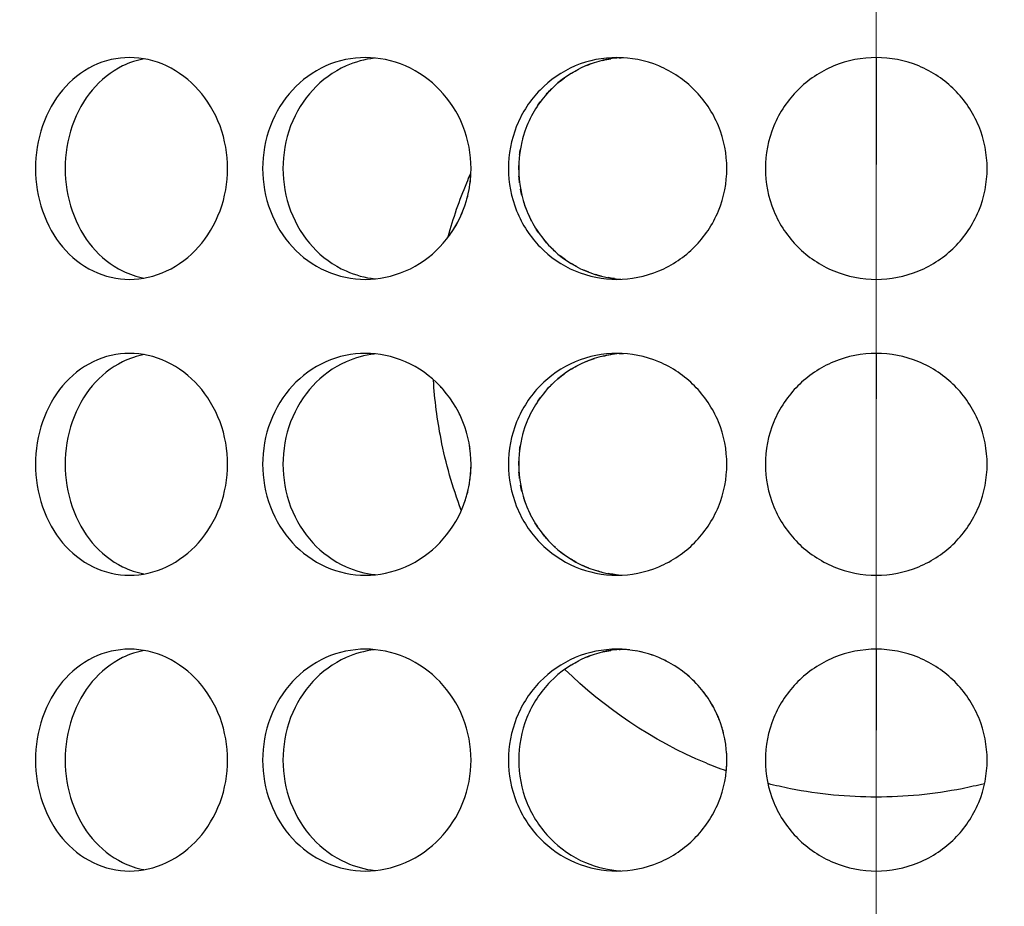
# Model space of a CAD drawing. Header units: millimetres. Extents: x 18 to 610, y -123 to 280.
# Tile 12 of 83: x 145.35 to 148.68, y 113.01 to 116.01. Entities that reach past the tile are written whole.
import ezdxf

# ---------------------------------------------------------------- set-up
doc = ezdxf.new("R2010")
doc.units = ezdxf.units.MM
doc.linetypes.add('CENTER', pattern=[8, 4.5, -1.5, 0.5, -1.5])
doc.linetypes.add('SOLID', pattern=[0])

# ---------------------------------------------------------------- blocks, each defined once
blk = doc.blocks.new('BlockOfCenters_6', base_point=(148.2443, 134.1808))
at = {"color": 6, "linetype": 'CENTER', "lineweight": 9}
blk.add_lwpolyline([(148.2443, 189.3808), (148.2443, 78.9808)], dxfattribs=at)
blk = doc.blocks.new('BlockOfViews_9')
at = {"linetype": 'SOLID', "lineweight": 30}
for centre, radius, start, end in [((148.2447, 134.1808, 118.5), 46, 90, 270), ((148.2451, 134.1808, 118.5), 46, 90.00048, 269.99952), ((148.2443, 134.1808, 118.5), 46, 270.00048, 89.99952), ((148.2447, 134.1808, 116), 42.5, 90, 270), ((148.2447, 134.1808, 116), 42.5, 270, 90), ((148.2447, 134.1808, 80.5), 38, 90, 270), ((148.2447, 134.1808, 80.5), 38, 270, 90), ((148.2447, 134.1808, 72.8678), 27.1, 180, 270), ((148.2447, 134.1808, 72.8678), 27.1, 270, 0)]:
    blk.add_arc(centre, radius, start, end, dxfattribs=at)
for points, knots in [([(145.4019, 115.5058, 52.1739), (145.4019, 115.5529, 52.1739), (145.4097, 115.6032, 52.1792), (145.4415, 115.6956, 52.2006), (145.4656, 115.7377, 52.2167), (145.5215, 115.8043, 52.253), (145.5571, 115.8331, 52.2757), (145.6358, 115.8714, 52.3241), (145.6789, 115.8808, 52.3499), (145.7605, 115.8808, 52.397), (145.8044, 115.8714, 52.4215), (145.8857, 115.8331, 52.4654), (145.9231, 115.8043, 52.4849), (145.9825, 115.7377, 52.5151), (146.0085, 115.6956, 52.5279), (146.0429, 115.6032, 52.5448), (146.0514, 115.5529, 52.5489), (146.0514, 115.4587, 52.5489), (146.0429, 115.4085, 52.5448), (146.0085, 115.3161, 52.5279), (145.9825, 115.274, 52.5151), (145.9231, 115.2074, 52.4849), (145.8857, 115.1785, 52.4654), (145.8044, 115.1403, 52.4215), (145.7605, 115.1308, 52.397), (145.6789, 115.1308, 52.3499), (145.6358, 115.1403, 52.3241), (145.5571, 115.1785, 52.2757), (145.5215, 115.2074, 52.253), (145.4656, 115.274, 52.2167), (145.4415, 115.3161, 52.2006), (145.4097, 115.4085, 52.1792), (145.4019, 115.4587, 52.1739), (145.4019, 115.5058, 52.1739)], [0, 0, 0, 0, 0.141313, 0.141313, 0.282627, 0.282627, 0.42394, 0.42394, 0.565253, 0.565253, 0.706567, 0.706567, 0.84788, 0.84788, 0.989193, 0.989193, 1.130507, 1.130507, 1.27182, 1.27182, 1.413133, 1.413133, 1.554447, 1.554447, 1.69576, 1.69576, 1.837073, 1.837073, 1.978386, 1.978386, 2.1197, 2.1197, 2.261013, 2.261013, 2.261013, 2.261013]), ([(145.7702, 115.8764, 52.1712), (145.7451, 115.8719, 52.1564), (145.7201, 115.8638, 52.1412), (145.6572, 115.8331, 52.1023), (145.6216, 115.8043, 52.0796), (145.5658, 115.7377, 52.0432), (145.5418, 115.6956, 52.027), (145.51, 115.6032, 52.0055), (145.5022, 115.5529, 52.0002), (145.5022, 115.5058, 52.0002)], [1.7521543, 1.7521543, 1.7521543, 1.7521543, 1.8371343, 1.8371343, 1.9784523, 1.9784523, 2.1197704, 2.1197704, 2.2610885, 2.2610885, 2.2610885, 2.2610885]), ([(146.8747, 115.5058, 52.8606), (146.8747, 115.4587, 52.8606), (146.8656, 115.4085, 52.8581), (146.8287, 115.3161, 52.8475), (146.8009, 115.274, 52.8393), (146.7372, 115.2074, 52.8199), (146.6969, 115.1785, 52.8072), (146.6092, 115.1403, 52.7781), (146.5618, 115.1308, 52.7616), (146.4732, 115.1308, 52.7293), (146.4263, 115.1403, 52.7115), (146.3404, 115.1785, 52.6774), (146.3014, 115.2074, 52.6613), (146.24, 115.274, 52.6352), (146.2136, 115.3161, 52.6236), (146.1785, 115.4085, 52.608), (146.1699, 115.4587, 52.6041), (146.1699, 115.5529, 52.6041), (146.1785, 115.6032, 52.608), (146.2136, 115.6956, 52.6236), (146.24, 115.7377, 52.6352), (146.3014, 115.8043, 52.6613), (146.3404, 115.8331, 52.6774), (146.4263, 115.8714, 52.7115), (146.4732, 115.8808, 52.7293), (146.5618, 115.8808, 52.7616), (146.6092, 115.8714, 52.7781), (146.6969, 115.8331, 52.8072), (146.7372, 115.8043, 52.8199), (146.8009, 115.7377, 52.8393), (146.8287, 115.6956, 52.8475), (146.8656, 115.6032, 52.8581), (146.8747, 115.5529, 52.8606), (146.8747, 115.5058, 52.8606)], [0, 0, 0, 0, 0.141313, 0.141313, 0.282627, 0.282627, 0.42394, 0.42394, 0.565253, 0.565253, 0.706567, 0.706567, 0.84788, 0.84788, 0.989193, 0.989193, 1.130507, 1.130507, 1.27182, 1.27182, 1.413133, 1.413133, 1.554447, 1.554447, 1.69576, 1.69576, 1.837073, 1.837073, 1.978386, 1.978386, 2.1197, 2.1197, 2.261013, 2.261013, 2.261013, 2.261013]), ([(146.5478, 115.8786, 52.5435), (146.5154, 115.8749, 52.5314), (146.4826, 115.866, 52.5187), (146.4088, 115.8331, 52.4894), (146.3699, 115.8043, 52.4731), (146.3086, 115.7377, 52.4469), (146.2821, 115.6956, 52.4352), (146.2471, 115.6032, 52.4196), (146.2385, 115.5529, 52.4156), (146.2385, 115.4587, 52.4156), (146.2471, 115.4085, 52.4196), (146.2821, 115.3161, 52.4352), (146.3086, 115.274, 52.4469), (146.3699, 115.2074, 52.4731), (146.4088, 115.1785, 52.4894), (146.4832, 115.1454, 52.5189), (146.5167, 115.1365, 52.5319), (146.5498, 115.1328, 52.5442)], [0.60527, 0.60527, 0.60527, 0.60527, 0.70659, 0.70659, 0.847908, 0.847908, 0.989226, 0.989226, 1.130544, 1.130544, 1.271862, 1.271862, 1.41318, 1.41318, 1.554498, 1.554498, 1.657921, 1.657921, 1.657921, 1.657921]), ([(147.0009, 115.5058, 52.8944), (147.0009, 115.5529, 52.8944), (147.0101, 115.6032, 52.8968), (147.0473, 115.6956, 52.906), (147.0754, 115.7377, 52.9129), (147.1403, 115.8043, 52.9279), (147.1815, 115.8331, 52.937), (147.2721, 115.8714, 52.9557), (147.3214, 115.8808, 52.9651), (147.4142, 115.8808, 52.9815), (147.4638, 115.8714, 52.9895), (147.5552, 115.8331, 53.0029), (147.5971, 115.8043, 53.0084), (147.6632, 115.7377, 53.0165), (147.692, 115.6956, 53.0197), (147.7301, 115.6032, 53.0238), (147.7395, 115.5529, 53.0247), (147.7395, 115.4587, 53.0247), (147.7301, 115.4085, 53.0238), (147.692, 115.3161, 53.0197), (147.6632, 115.274, 53.0165), (147.5971, 115.2074, 53.0084), (147.5552, 115.1785, 53.0029), (147.4638, 115.1403, 52.9895), (147.4142, 115.1308, 52.9815), (147.3214, 115.1308, 52.9651), (147.2721, 115.1403, 52.9557), (147.1815, 115.1785, 52.937), (147.1403, 115.2074, 52.9279), (147.0754, 115.274, 52.9129), (147.0473, 115.3161, 52.906), (147.0101, 115.4085, 52.8968), (147.0009, 115.4587, 52.8944), (147.0009, 115.5058, 52.8944)], [0, 0, 0, 0, 0.141313, 0.141313, 0.282627, 0.282627, 0.42394, 0.42394, 0.565253, 0.565253, 0.706567, 0.706567, 0.84788, 0.84788, 0.989193, 0.989193, 1.130507, 1.130507, 1.27182, 1.27182, 1.413133, 1.413133, 1.554447, 1.554447, 1.69576, 1.69576, 1.837073, 1.837073, 1.978386, 1.978386, 2.1197, 2.1197, 2.261013, 2.261013, 2.261013, 2.261013]), ([(147.3824, 115.8803, 52.7727), (147.342, 115.878, 52.7654), (147.3003, 115.8687, 52.7573), (147.2163, 115.8331, 52.7399), (147.1751, 115.8043, 52.7307), (147.1102, 115.7377, 52.7156), (147.0821, 115.6956, 52.7086), (147.0449, 115.6032, 52.6993), (147.0357, 115.5529, 52.6969), (147.0357, 115.5058, 52.6969)], [1.7161075, 1.7161075, 1.7161075, 1.7161075, 1.8371343, 1.8371343, 1.9784523, 1.9784523, 2.1197704, 2.1197704, 2.2610885, 2.2610885, 2.2610885, 2.2610885]), ([(148.6197, 115.5058, 53.0361), (148.6197, 115.4587, 53.0361), (148.6103, 115.4085, 53.0368), (148.572, 115.3161, 53.0394), (148.5432, 115.274, 53.0413), (148.4766, 115.2074, 53.0448), (148.4344, 115.1785, 53.0467), (148.3421, 115.1403, 53.0493), (148.2918, 115.1308, 53.05), (148.1976, 115.1308, 53.05), (148.1474, 115.1403, 53.0493), (148.055, 115.1785, 53.0467), (148.0128, 115.2074, 53.0448), (147.9463, 115.274, 53.0413), (147.9174, 115.3161, 53.0394), (147.8791, 115.4085, 53.0368), (147.8697, 115.4587, 53.0361), (147.8697, 115.5529, 53.0361), (147.8791, 115.6032, 53.0368), (147.9174, 115.6956, 53.0394), (147.9463, 115.7377, 53.0413), (148.0128, 115.8043, 53.0448), (148.055, 115.8331, 53.0467), (148.1474, 115.8714, 53.0493), (148.1976, 115.8808, 53.05), (148.2918, 115.8808, 53.05), (148.3421, 115.8714, 53.0493), (148.4344, 115.8331, 53.0467), (148.4766, 115.8043, 53.0448), (148.5432, 115.7377, 53.0413), (148.572, 115.6956, 53.0394), (148.6103, 115.6032, 53.0368), (148.6197, 115.5529, 53.0361), (148.6197, 115.5058, 53.0361)], [0, 0, 0, 0, 0.141313, 0.141313, 0.282627, 0.282627, 0.42394, 0.42394, 0.565253, 0.565253, 0.706567, 0.706567, 0.84788, 0.84788, 0.989193, 0.989193, 1.130507, 1.130507, 1.27182, 1.27182, 1.413133, 1.413133, 1.554447, 1.554447, 1.69576, 1.69576, 1.837073, 1.837073, 1.978386, 1.978386, 2.1197, 2.1197, 2.261013, 2.261013, 2.261013, 2.261013]), ([(148.2447, 115.8795, 28.0157), (148.2447, 115.851, 28.0675), (148.2447, 115.8226, 28.1193), (148.2447, 115.7017, 28.3401), (148.2447, 115.61, 28.5095), (148.2447, 115.5189, 28.6792)], [30.9864491, 30.9864491, 30.9864491, 30.9864491, 31.1637531, 31.1637531, 31.7416365, 31.7416365, 31.7416365, 31.7416365]), ([(147.129, 115.7562, 43.2801), (147.1335, 115.7613, 43.279), (147.138, 115.7663, 43.278), (147.1444, 115.7728, 43.2765), (147.1462, 115.7746, 43.2761), (147.148, 115.7763, 43.2756)], [1.39299883, 1.39299883, 1.39299883, 1.39299883, 1.4131805, 1.4131805, 1.42078813, 1.42078813, 1.42078813, 1.42078813]), ([(145.5022, 115.5058, 52.0002), (145.5022, 115.4587, 52.0002), (145.51, 115.4085, 52.0055), (145.5418, 115.3161, 52.027), (145.5658, 115.274, 52.0432), (145.6216, 115.2074, 52.0796), (145.6572, 115.1785, 52.1023), (145.7197, 115.1481, 52.141), (145.7442, 115.1401, 52.1558), (145.7687, 115.1355, 52.1704)], [0, 0, 0, 0, 0.1413181, 0.1413181, 0.2826362, 0.2826362, 0.4239542, 0.4239542, 0.5073058, 0.5073058, 0.5073058, 0.5073058]), ([(147.0358, 115.5014, 43.3031), (147.0357, 115.5029, 43.3031), (147.0357, 115.5044, 43.3031), (147.0357, 115.5093, 43.3031), (147.0358, 115.5128, 43.3031), (147.0359, 115.5163, 43.3031)], [1.1261082, 1.1261082, 1.1261082, 1.1261082, 1.13054426, 1.13054426, 1.1409211, 1.1409211, 1.1409211, 1.1409211]), ([(147.0357, 115.5058, 52.6969), (147.0357, 115.4587, 52.6969), (147.0449, 115.4085, 52.6993), (147.0821, 115.3161, 52.7086), (147.1102, 115.274, 52.7156), (147.1751, 115.2074, 52.7307), (147.2163, 115.1785, 52.7399), (147.2998, 115.1432, 52.7572), (147.3409, 115.1339, 52.7652), (147.3807, 115.1315, 52.7724)], [0, 0, 0, 0, 0.1413181, 0.1413181, 0.2826362, 0.2826362, 0.4239542, 0.4239542, 0.5433165, 0.5433165, 0.5433165, 0.5433165]), ([(146.7977, 115.276, 51.7291), (146.8145, 115.3376, 51.7356), (146.8354, 115.3984, 51.7436), (146.8642, 115.4677, 51.7543), (146.8686, 115.4779, 51.7559), (146.8731, 115.4881, 51.7575)], [4.9574634, 4.9574634, 4.9574634, 4.9574634, 5.1404043, 5.1404043, 5.1721959, 5.1721959, 5.1721959, 5.1721959]), ([(146.8414, 115.3487, 43.1489), (146.8434, 115.3532, 43.1483), (146.8453, 115.3577, 43.1478), (146.8502, 115.37, 43.1464), (146.8531, 115.3779, 43.1456), (146.8556, 115.3858, 43.1448)], [2.10574677, 2.10574677, 2.10574677, 2.10574677, 2.11969975, 2.11969975, 2.14336502, 2.14336502, 2.14336502, 2.14336502]), ([(147.2731, 115.1547, 43.2483), (147.2692, 115.1562, 43.2491), (147.2654, 115.1578, 43.2499), (147.2584, 115.1607, 43.2514), (147.2552, 115.1621, 43.252), (147.2521, 115.1635, 43.2527)], [0.69463785, 0.69463785, 0.69463785, 0.69463785, 0.70659008, 0.70659008, 0.71644473, 0.71644473, 0.71644473, 0.71644473]), ([(145.4019, 114.5058, 52.1739), (145.4019, 114.5529, 52.1739), (145.4097, 114.6032, 52.1792), (145.4415, 114.6956, 52.2006), (145.4656, 114.7377, 52.2167), (145.5215, 114.8043, 52.253), (145.5571, 114.8331, 52.2757), (145.6358, 114.8714, 52.3241), (145.6789, 114.8808, 52.3499), (145.7605, 114.8808, 52.397), (145.8044, 114.8714, 52.4215), (145.8857, 114.8331, 52.4654), (145.9231, 114.8043, 52.4849), (145.9825, 114.7377, 52.5151), (146.0085, 114.6956, 52.5279), (146.0429, 114.6032, 52.5448), (146.0514, 114.5529, 52.5489), (146.0514, 114.4587, 52.5489), (146.0429, 114.4085, 52.5448), (146.0085, 114.3161, 52.5279), (145.9825, 114.274, 52.5151), (145.9231, 114.2074, 52.4849), (145.8857, 114.1785, 52.4654), (145.8044, 114.1403, 52.4215), (145.7605, 114.1308, 52.397), (145.6789, 114.1308, 52.3499), (145.6358, 114.1403, 52.3241), (145.5571, 114.1785, 52.2757), (145.5215, 114.2074, 52.253), (145.4656, 114.274, 52.2167), (145.4415, 114.3161, 52.2006), (145.4097, 114.4085, 52.1792), (145.4019, 114.4587, 52.1739), (145.4019, 114.5058, 52.1739)], [0, 0, 0, 0, 0.141313, 0.141313, 0.282627, 0.282627, 0.42394, 0.42394, 0.565253, 0.565253, 0.706567, 0.706567, 0.84788, 0.84788, 0.989193, 0.989193, 1.130507, 1.130507, 1.27182, 1.27182, 1.413133, 1.413133, 1.554447, 1.554447, 1.69576, 1.69576, 1.837073, 1.837073, 1.978386, 1.978386, 2.1197, 2.1197, 2.261013, 2.261013, 2.261013, 2.261013]), ([(145.7702, 114.8764, 52.1712), (145.7451, 114.8719, 52.1564), (145.7201, 114.8638, 52.1412), (145.6572, 114.8331, 52.1023), (145.6216, 114.8043, 52.0796), (145.5658, 114.7377, 52.0432), (145.5418, 114.6956, 52.027), (145.51, 114.6032, 52.0055), (145.5022, 114.5529, 52.0002), (145.5022, 114.5058, 52.0002)], [1.7521543, 1.7521543, 1.7521543, 1.7521543, 1.8371343, 1.8371343, 1.9784523, 1.9784523, 2.1197704, 2.1197704, 2.2610885, 2.2610885, 2.2610885, 2.2610885]), ([(146.8747, 114.5058, 52.8606), (146.8747, 114.4587, 52.8606), (146.8656, 114.4085, 52.8581), (146.8287, 114.3161, 52.8475), (146.8009, 114.274, 52.8393), (146.7372, 114.2074, 52.8199), (146.6969, 114.1785, 52.8072), (146.6092, 114.1403, 52.7781), (146.5618, 114.1308, 52.7616), (146.4732, 114.1308, 52.7293), (146.4263, 114.1403, 52.7115), (146.3404, 114.1785, 52.6774), (146.3014, 114.2074, 52.6613), (146.24, 114.274, 52.6352), (146.2136, 114.3161, 52.6236), (146.1785, 114.4085, 52.608), (146.1699, 114.4587, 52.6041), (146.1699, 114.5529, 52.6041), (146.1785, 114.6032, 52.608), (146.2136, 114.6956, 52.6236), (146.24, 114.7377, 52.6352), (146.3014, 114.8043, 52.6613), (146.3404, 114.8331, 52.6774), (146.4263, 114.8714, 52.7115), (146.4732, 114.8808, 52.7293), (146.5618, 114.8808, 52.7616), (146.6092, 114.8714, 52.7781), (146.6969, 114.8331, 52.8072), (146.7372, 114.8043, 52.8199), (146.8009, 114.7377, 52.8393), (146.8287, 114.6956, 52.8475), (146.8656, 114.6032, 52.8581), (146.8747, 114.5529, 52.8606), (146.8747, 114.5058, 52.8606)], [0, 0, 0, 0, 0.141313, 0.141313, 0.282627, 0.282627, 0.42394, 0.42394, 0.565253, 0.565253, 0.706567, 0.706567, 0.84788, 0.84788, 0.989193, 0.989193, 1.130507, 1.130507, 1.27182, 1.27182, 1.413133, 1.413133, 1.554447, 1.554447, 1.69576, 1.69576, 1.837073, 1.837073, 1.978386, 1.978386, 2.1197, 2.1197, 2.261013, 2.261013, 2.261013, 2.261013]), ([(146.5478, 114.8786, 52.5435), (146.5154, 114.8749, 52.5314), (146.4826, 114.866, 52.5187), (146.4088, 114.8331, 52.4894), (146.3699, 114.8043, 52.4731), (146.3086, 114.7377, 52.4469), (146.2821, 114.6956, 52.4352), (146.2471, 114.6032, 52.4196), (146.2385, 114.5529, 52.4156), (146.2385, 114.4587, 52.4156), (146.2471, 114.4085, 52.4196), (146.2821, 114.3161, 52.4352), (146.3086, 114.274, 52.4469), (146.3699, 114.2074, 52.4731), (146.4088, 114.1785, 52.4894), (146.4832, 114.1454, 52.5189), (146.5167, 114.1365, 52.5319), (146.5498, 114.1328, 52.5442)], [0.60527, 0.60527, 0.60527, 0.60527, 0.70659, 0.70659, 0.847908, 0.847908, 0.989226, 0.989226, 1.130544, 1.130544, 1.271862, 1.271862, 1.41318, 1.41318, 1.554498, 1.554498, 1.657921, 1.657921, 1.657921, 1.657921]), ([(147.0009, 114.5058, 52.8944), (147.0009, 114.5529, 52.8944), (147.0101, 114.6032, 52.8968), (147.0473, 114.6956, 52.906), (147.0754, 114.7377, 52.9129), (147.1403, 114.8043, 52.9279), (147.1815, 114.8331, 52.937), (147.2721, 114.8714, 52.9557), (147.3214, 114.8808, 52.9651), (147.4142, 114.8808, 52.9815), (147.4638, 114.8714, 52.9895), (147.5552, 114.8331, 53.0029), (147.5971, 114.8043, 53.0084), (147.6632, 114.7377, 53.0165), (147.692, 114.6956, 53.0197), (147.7301, 114.6032, 53.0238), (147.7395, 114.5529, 53.0247), (147.7395, 114.4587, 53.0247), (147.7301, 114.4085, 53.0238), (147.692, 114.3161, 53.0197), (147.6632, 114.274, 53.0165), (147.5971, 114.2074, 53.0084), (147.5552, 114.1785, 53.0029), (147.4638, 114.1403, 52.9895), (147.4142, 114.1308, 52.9815), (147.3214, 114.1308, 52.9651), (147.2721, 114.1403, 52.9557), (147.1815, 114.1785, 52.937), (147.1403, 114.2074, 52.9279), (147.0754, 114.274, 52.9129), (147.0473, 114.3161, 52.906), (147.0101, 114.4085, 52.8968), (147.0009, 114.4587, 52.8944), (147.0009, 114.5058, 52.8944)], [0, 0, 0, 0, 0.141313, 0.141313, 0.282627, 0.282627, 0.42394, 0.42394, 0.565253, 0.565253, 0.706567, 0.706567, 0.84788, 0.84788, 0.989193, 0.989193, 1.130507, 1.130507, 1.27182, 1.27182, 1.413133, 1.413133, 1.554447, 1.554447, 1.69576, 1.69576, 1.837073, 1.837073, 1.978386, 1.978386, 2.1197, 2.1197, 2.261013, 2.261013, 2.261013, 2.261013]), ([(147.3824, 114.8803, 52.7727), (147.342, 114.878, 52.7654), (147.3003, 114.8687, 52.7573), (147.2163, 114.8331, 52.7399), (147.1751, 114.8043, 52.7307), (147.1102, 114.7377, 52.7156), (147.0821, 114.6956, 52.7086), (147.0449, 114.6032, 52.6993), (147.0357, 114.5529, 52.6969), (147.0357, 114.5058, 52.6969)], [1.7161075, 1.7161075, 1.7161075, 1.7161075, 1.8371343, 1.8371343, 1.9784523, 1.9784523, 2.1197704, 2.1197704, 2.2610885, 2.2610885, 2.2610885, 2.2610885]), ([(148.6197, 114.5058, 53.0361), (148.6197, 114.4587, 53.0361), (148.6103, 114.4085, 53.0368), (148.572, 114.3161, 53.0394), (148.5432, 114.274, 53.0413), (148.4766, 114.2074, 53.0448), (148.4344, 114.1785, 53.0467), (148.3421, 114.1403, 53.0493), (148.2918, 114.1308, 53.05), (148.1976, 114.1308, 53.05), (148.1474, 114.1403, 53.0493), (148.055, 114.1785, 53.0467), (148.0128, 114.2074, 53.0448), (147.9463, 114.274, 53.0413), (147.9174, 114.3161, 53.0394), (147.8791, 114.4085, 53.0368), (147.8697, 114.4587, 53.0361), (147.8697, 114.5529, 53.0361), (147.8791, 114.6032, 53.0368), (147.9174, 114.6956, 53.0394), (147.9463, 114.7377, 53.0413), (148.0128, 114.8043, 53.0448), (148.055, 114.8331, 53.0467), (148.1474, 114.8714, 53.0493), (148.1976, 114.8808, 53.05), (148.2918, 114.8808, 53.05), (148.3421, 114.8714, 53.0493), (148.4344, 114.8331, 53.0467), (148.4766, 114.8043, 53.0448), (148.5432, 114.7377, 53.0413), (148.572, 114.6956, 53.0394), (148.6103, 114.6032, 53.0368), (148.6197, 114.5529, 53.0361), (148.6197, 114.5058, 53.0361)], [0, 0, 0, 0, 0.141313, 0.141313, 0.282627, 0.282627, 0.42394, 0.42394, 0.565253, 0.565253, 0.706567, 0.706567, 0.84788, 0.84788, 0.989193, 0.989193, 1.130507, 1.130507, 1.27182, 1.27182, 1.413133, 1.413133, 1.554447, 1.554447, 1.69576, 1.69576, 1.837073, 1.837073, 1.978386, 1.978386, 2.1197, 2.1197, 2.261013, 2.261013, 2.261013, 2.261013]), ([(146.8414, 114.3512, 51.7458), (146.812, 114.4289, 51.7348), (146.7891, 114.5093, 51.7258), (146.76, 114.6568, 51.7143), (146.7515, 114.7238, 51.7108), (146.7475, 114.79, 51.7092)], [4.0457931, 4.0457931, 4.0457931, 4.0457931, 4.2833786, 4.2833786, 4.4789951, 4.4789951, 4.4789951, 4.4789951]), ([(146.7786, 114.7607, 43.1675), (146.7754, 114.7642, 43.1685), (146.7723, 114.7677, 43.1694), (146.7685, 114.7716, 43.1706), (146.7679, 114.7722, 43.1708), (146.7674, 114.7728, 43.1709)], [0.26842237, 0.26842237, 0.26842237, 0.26842237, 0.28262679, 0.28262679, 0.28510595, 0.28510595, 0.28510595, 0.28510595]), ([(147.129, 114.7562, 43.2801), (147.1335, 114.7613, 43.279), (147.138, 114.7663, 43.278), (147.1444, 114.7728, 43.2765), (147.1462, 114.7746, 43.2761), (147.148, 114.7763, 43.2756)], [1.39299883, 1.39299883, 1.39299883, 1.39299883, 1.4131805, 1.4131805, 1.42078813, 1.42078813, 1.42078813, 1.42078813]), ([(145.5022, 114.5058, 52.0002), (145.5022, 114.4587, 52.0002), (145.51, 114.4085, 52.0055), (145.5418, 114.3161, 52.027), (145.5658, 114.274, 52.0432), (145.6216, 114.2074, 52.0796), (145.6572, 114.1785, 52.1023), (145.7197, 114.1481, 52.141), (145.7442, 114.1401, 52.1558), (145.7687, 114.1355, 52.1704)], [0, 0, 0, 0, 0.1413181, 0.1413181, 0.2826362, 0.2826362, 0.4239542, 0.4239542, 0.5073058, 0.5073058, 0.5073058, 0.5073058]), ([(147.0358, 114.5014, 43.3031), (147.0357, 114.5029, 43.3031), (147.0357, 114.5044, 43.3031), (147.0357, 114.5093, 43.3031), (147.0358, 114.5128, 43.3031), (147.0359, 114.5163, 43.3031)], [1.1261082, 1.1261082, 1.1261082, 1.1261082, 1.13054426, 1.13054426, 1.1409211, 1.1409211, 1.1409211, 1.1409211]), ([(147.0357, 114.5058, 52.6969), (147.0357, 114.4587, 52.6969), (147.0449, 114.4085, 52.6993), (147.0821, 114.3161, 52.7086), (147.1102, 114.274, 52.7156), (147.1751, 114.2074, 52.7307), (147.2163, 114.1785, 52.7399), (147.2998, 114.1432, 52.7572), (147.3409, 114.1339, 52.7652), (147.3807, 114.1315, 52.7724)], [0, 0, 0, 0, 0.1413181, 0.1413181, 0.2826362, 0.2826362, 0.4239542, 0.4239542, 0.5433165, 0.5433165, 0.5433165, 0.5433165]), ([(146.8426, 114.3515, 43.1486), (146.8442, 114.3551, 43.1481), (146.8457, 114.3587, 43.1477), (146.8502, 114.37, 43.1464), (146.8531, 114.3779, 43.1456), (146.8556, 114.3858, 43.1448)], [2.10858502, 2.10858502, 2.10858502, 2.10858502, 2.11969975, 2.11969975, 2.14336502, 2.14336502, 2.14336502, 2.14336502]), ([(147.2731, 114.1547, 43.2483), (147.2692, 114.1562, 43.2491), (147.2654, 114.1578, 43.2499), (147.2584, 114.1607, 43.2514), (147.2552, 114.1621, 43.252), (147.2521, 114.1635, 43.2527)], [0.69463785, 0.69463785, 0.69463785, 0.69463785, 0.70659008, 0.70659008, 0.71644473, 0.71644473, 0.71644473, 0.71644473]), ([(145.4019, 113.5058, 52.1739), (145.4019, 113.5529, 52.1739), (145.4097, 113.6032, 52.1792), (145.4415, 113.6956, 52.2006), (145.4656, 113.7377, 52.2167), (145.5215, 113.8043, 52.253), (145.5571, 113.8331, 52.2757), (145.6358, 113.8714, 52.3241), (145.6789, 113.8808, 52.3499), (145.7605, 113.8808, 52.397), (145.8044, 113.8714, 52.4215), (145.8857, 113.8331, 52.4654), (145.9231, 113.8043, 52.4849), (145.9825, 113.7377, 52.5151), (146.0085, 113.6956, 52.5279), (146.0429, 113.6032, 52.5448), (146.0514, 113.5529, 52.5489), (146.0514, 113.4587, 52.5489), (146.0429, 113.4085, 52.5448), (146.0085, 113.3161, 52.5279), (145.9825, 113.274, 52.5151), (145.9231, 113.2074, 52.4849), (145.8857, 113.1785, 52.4654), (145.8044, 113.1403, 52.4215), (145.7605, 113.1308, 52.397), (145.6789, 113.1308, 52.3499), (145.6358, 113.1403, 52.3241), (145.5571, 113.1785, 52.2757), (145.5215, 113.2074, 52.253), (145.4656, 113.274, 52.2167), (145.4415, 113.3161, 52.2006), (145.4097, 113.4085, 52.1792), (145.4019, 113.4587, 52.1739), (145.4019, 113.5058, 52.1739)], [0, 0, 0, 0, 0.141313, 0.141313, 0.282627, 0.282627, 0.42394, 0.42394, 0.565253, 0.565253, 0.706567, 0.706567, 0.84788, 0.84788, 0.989193, 0.989193, 1.130507, 1.130507, 1.27182, 1.27182, 1.413133, 1.413133, 1.554447, 1.554447, 1.69576, 1.69576, 1.837073, 1.837073, 1.978386, 1.978386, 2.1197, 2.1197, 2.261013, 2.261013, 2.261013, 2.261013]), ([(145.7702, 113.8764, 52.1712), (145.7451, 113.8719, 52.1564), (145.7201, 113.8638, 52.1412), (145.6572, 113.8331, 52.1023), (145.6216, 113.8043, 52.0796), (145.5658, 113.7377, 52.0432), (145.5418, 113.6956, 52.027), (145.51, 113.6032, 52.0055), (145.5022, 113.5529, 52.0002), (145.5022, 113.5058, 52.0002)], [1.7521543, 1.7521543, 1.7521543, 1.7521543, 1.8371343, 1.8371343, 1.9784523, 1.9784523, 2.1197704, 2.1197704, 2.2610885, 2.2610885, 2.2610885, 2.2610885]), ([(146.8747, 113.5058, 52.8606), (146.8747, 113.4587, 52.8606), (146.8656, 113.4085, 52.8581), (146.8287, 113.3161, 52.8475), (146.8009, 113.274, 52.8393), (146.7372, 113.2074, 52.8199), (146.6969, 113.1785, 52.8072), (146.6092, 113.1403, 52.7781), (146.5618, 113.1308, 52.7616), (146.4732, 113.1308, 52.7293), (146.4263, 113.1403, 52.7115), (146.3404, 113.1785, 52.6774), (146.3014, 113.2074, 52.6613), (146.24, 113.274, 52.6352), (146.2136, 113.3161, 52.6236), (146.1785, 113.4085, 52.608), (146.1699, 113.4587, 52.6041), (146.1699, 113.5529, 52.6041), (146.1785, 113.6032, 52.608), (146.2136, 113.6956, 52.6236), (146.24, 113.7377, 52.6352), (146.3014, 113.8043, 52.6613), (146.3404, 113.8331, 52.6774), (146.4263, 113.8714, 52.7115), (146.4732, 113.8808, 52.7293), (146.5618, 113.8808, 52.7616), (146.6092, 113.8714, 52.7781), (146.6969, 113.8331, 52.8072), (146.7372, 113.8043, 52.8199), (146.8009, 113.7377, 52.8393), (146.8287, 113.6956, 52.8475), (146.8656, 113.6032, 52.8581), (146.8747, 113.5529, 52.8606), (146.8747, 113.5058, 52.8606)], [0, 0, 0, 0, 0.141313, 0.141313, 0.282627, 0.282627, 0.42394, 0.42394, 0.565253, 0.565253, 0.706567, 0.706567, 0.84788, 0.84788, 0.989193, 0.989193, 1.130507, 1.130507, 1.27182, 1.27182, 1.413133, 1.413133, 1.554447, 1.554447, 1.69576, 1.69576, 1.837073, 1.837073, 1.978386, 1.978386, 2.1197, 2.1197, 2.261013, 2.261013, 2.261013, 2.261013]), ([(146.5478, 113.8786, 52.5435), (146.5154, 113.8749, 52.5314), (146.4826, 113.866, 52.5187), (146.4088, 113.8331, 52.4894), (146.3699, 113.8043, 52.4731), (146.3086, 113.7377, 52.4469), (146.2821, 113.6956, 52.4352), (146.2471, 113.6032, 52.4196), (146.2385, 113.5529, 52.4156), (146.2385, 113.4587, 52.4156), (146.2471, 113.4085, 52.4196), (146.2821, 113.3161, 52.4352), (146.3086, 113.274, 52.4469), (146.3699, 113.2074, 52.4731), (146.4088, 113.1785, 52.4894), (146.4832, 113.1454, 52.5189), (146.5167, 113.1365, 52.5319), (146.5498, 113.1328, 52.5442)], [0.60527, 0.60527, 0.60527, 0.60527, 0.70659, 0.70659, 0.847908, 0.847908, 0.989226, 0.989226, 1.130544, 1.130544, 1.271862, 1.271862, 1.41318, 1.41318, 1.554498, 1.554498, 1.657921, 1.657921, 1.657921, 1.657921]), ([(147.0009, 113.5058, 52.8944), (147.0009, 113.5529, 52.8944), (147.0101, 113.6032, 52.8968), (147.0473, 113.6956, 52.906), (147.0754, 113.7377, 52.9129), (147.1403, 113.8043, 52.9279), (147.1815, 113.8331, 52.937), (147.2721, 113.8714, 52.9557), (147.3214, 113.8808, 52.9651), (147.4142, 113.8808, 52.9815), (147.4638, 113.8714, 52.9895), (147.5552, 113.8331, 53.0029), (147.5971, 113.8043, 53.0084), (147.6632, 113.7377, 53.0165), (147.692, 113.6956, 53.0197), (147.7301, 113.6032, 53.0238), (147.7395, 113.5529, 53.0247), (147.7395, 113.4587, 53.0247), (147.7301, 113.4085, 53.0238), (147.692, 113.3161, 53.0197), (147.6632, 113.274, 53.0165), (147.5971, 113.2074, 53.0084), (147.5552, 113.1785, 53.0029), (147.4638, 113.1403, 52.9895), (147.4142, 113.1308, 52.9815), (147.3214, 113.1308, 52.9651), (147.2721, 113.1403, 52.9557), (147.1815, 113.1785, 52.937), (147.1403, 113.2074, 52.9279), (147.0754, 113.274, 52.9129), (147.0473, 113.3161, 52.906), (147.0101, 113.4085, 52.8968), (147.0009, 113.4587, 52.8944), (147.0009, 113.5058, 52.8944)], [0, 0, 0, 0, 0.141313, 0.141313, 0.282627, 0.282627, 0.42394, 0.42394, 0.565253, 0.565253, 0.706567, 0.706567, 0.84788, 0.84788, 0.989193, 0.989193, 1.130507, 1.130507, 1.27182, 1.27182, 1.413133, 1.413133, 1.554447, 1.554447, 1.69576, 1.69576, 1.837073, 1.837073, 1.978386, 1.978386, 2.1197, 2.1197, 2.261013, 2.261013, 2.261013, 2.261013]), ([(147.3824, 113.8803, 52.7727), (147.342, 113.878, 52.7654), (147.3003, 113.8687, 52.7573), (147.2163, 113.8331, 52.7399), (147.1751, 113.8043, 52.7307), (147.1102, 113.7377, 52.7156), (147.0821, 113.6956, 52.7086), (147.0449, 113.6032, 52.6993), (147.0357, 113.5529, 52.6969), (147.0357, 113.5058, 52.6969)], [1.7161075, 1.7161075, 1.7161075, 1.7161075, 1.8371343, 1.8371343, 1.9784523, 1.9784523, 2.1197704, 2.1197704, 2.2610885, 2.2610885, 2.2610885, 2.2610885]), ([(148.6197, 113.5058, 53.0361), (148.6197, 113.4587, 53.0361), (148.6103, 113.4085, 53.0368), (148.572, 113.3161, 53.0394), (148.5432, 113.274, 53.0413), (148.4766, 113.2074, 53.0448), (148.4344, 113.1785, 53.0467), (148.3421, 113.1403, 53.0493), (148.2918, 113.1308, 53.05), (148.1976, 113.1308, 53.05), (148.1474, 113.1403, 53.0493), (148.055, 113.1785, 53.0467), (148.0128, 113.2074, 53.0448), (147.9463, 113.274, 53.0413), (147.9174, 113.3161, 53.0394), (147.8791, 113.4085, 53.0368), (147.8697, 113.4587, 53.0361), (147.8697, 113.5529, 53.0361), (147.8791, 113.6032, 53.0368), (147.9174, 113.6956, 53.0394), (147.9463, 113.7377, 53.0413), (148.0128, 113.8043, 53.0448), (148.055, 113.8331, 53.0467), (148.1474, 113.8714, 53.0493), (148.1976, 113.8808, 53.05), (148.2918, 113.8808, 53.05), (148.3421, 113.8714, 53.0493), (148.4344, 113.8331, 53.0467), (148.4766, 113.8043, 53.0448), (148.5432, 113.7377, 53.0413), (148.572, 113.6956, 53.0394), (148.6103, 113.6032, 53.0368), (148.6197, 113.5529, 53.0361), (148.6197, 113.5058, 53.0361)], [0, 0, 0, 0, 0.141313, 0.141313, 0.282627, 0.282627, 0.42394, 0.42394, 0.565253, 0.565253, 0.706567, 0.706567, 0.84788, 0.84788, 0.989193, 0.989193, 1.130507, 1.130507, 1.27182, 1.27182, 1.413133, 1.413133, 1.554447, 1.554447, 1.69576, 1.69576, 1.837073, 1.837073, 1.978386, 1.978386, 2.1197, 2.1197, 2.261013, 2.261013, 2.261013, 2.261013]), ([(148.2447, 113.8791, 31.9329), (148.2447, 113.7976, 32.1055), (148.2447, 113.7168, 32.2784), (148.2447, 113.6267, 32.4734), (148.2447, 113.6166, 32.4952), (148.2447, 113.6066, 32.517)], [35.3855785, 35.3855785, 35.3855785, 35.3855785, 35.9581767, 35.9581767, 36.0301091, 36.0301091, 36.0301091, 36.0301091]), ([(147.7374, 113.4692, 51.9677), (147.7141, 113.4776, 51.9647), (147.691, 113.4866, 51.9616), (147.4874, 113.5714, 51.9319), (147.3229, 113.6833, 51.8947), (147.1922, 113.8121, 51.8591)], [2.7847287, 2.7847287, 2.7847287, 2.7847287, 2.8554399, 2.8554399, 3.4146814, 3.4146814, 3.4146814, 3.4146814]), ([(147.6435, 113.7568, 42.9859), (147.6391, 113.7617, 42.9865), (147.6347, 113.7664, 42.987), (147.6296, 113.7715, 42.9876), (147.6291, 113.7721, 42.9877), (147.6285, 113.7726, 42.9877)], [0.26324427, 0.26324427, 0.26324427, 0.26324427, 0.28262679, 0.28262679, 0.28490694, 0.28490694, 0.28490694, 0.28490694]), ([(147.714, 113.642, 42.978), (147.713, 113.6445, 42.9781), (147.712, 113.6469, 42.9782), (147.7091, 113.6541, 42.9785), (147.7071, 113.6587, 42.9787), (147.7049, 113.6633, 42.9789)], [0.133823, 0.133823, 0.133823, 0.133823, 0.14131339, 0.14131339, 0.15566331, 0.15566331, 0.15566331, 0.15566331]), ([(145.5022, 113.5058, 52.0002), (145.5022, 113.4587, 52.0002), (145.51, 113.4085, 52.0055), (145.5418, 113.3161, 52.027), (145.5658, 113.274, 52.0432), (145.6216, 113.2074, 52.0796), (145.6572, 113.1785, 52.1023), (145.7197, 113.1481, 52.141), (145.7442, 113.1401, 52.1558), (145.7687, 113.1355, 52.1704)], [0, 0, 0, 0, 0.1413181, 0.1413181, 0.2826362, 0.2826362, 0.4239542, 0.4239542, 0.5073058, 0.5073058, 0.5073058, 0.5073058]), ([(147.0357, 113.5058, 52.6969), (147.0357, 113.4587, 52.6969), (147.0449, 113.4085, 52.6993), (147.0821, 113.3161, 52.7086), (147.1102, 113.274, 52.7156), (147.1751, 113.2074, 52.7307), (147.2163, 113.1785, 52.7399), (147.2998, 113.1432, 52.7572), (147.3409, 113.1339, 52.7652), (147.3807, 113.1315, 52.7724)], [0, 0, 0, 0, 0.1413181, 0.1413181, 0.2826362, 0.2826362, 0.4239542, 0.4239542, 0.5433165, 0.5433165, 0.5433165, 0.5433165]), ([(148.6103, 113.4261, 51.9833), (148.5854, 113.4198, 51.9856), (148.5604, 113.4142, 51.9876), (148.438, 113.39, 51.9965), (148.3399, 113.3808, 52), (148.1496, 113.3808, 52), (148.0515, 113.39, 51.9965), (147.929, 113.4142, 51.9876), (147.9038, 113.4199, 51.9855), (147.8788, 113.4262, 51.9832)], [1.9254356, 1.9254356, 1.9254356, 1.9254356, 1.9990704, 1.9990704, 2.2845269, 2.2845269, 2.5699834, 2.5699834, 2.6439318, 2.6439318, 2.6439318, 2.6439318])]:
    blk.add_open_spline(points, degree=3, knots=knots, dxfattribs=at)
for points in [[(147.2652, 115.8538, 43.25), (147.2741, 115.8575, 43.2481), (147.2832, 115.8608, 43.2463), (147.2924, 115.8637, 43.2444)], [(147.3198, 115.8713, 43.239), (147.3289, 115.8734, 43.2372), (147.3382, 115.8752, 43.2355), (147.3474, 115.8766, 43.2337)], [(147.375, 115.8798, 43.2286), (147.3799, 115.8802, 43.2277), (147.3848, 115.8804, 43.2269), (147.3896, 115.8806, 43.226)], [(147.2139, 115.8278, 43.2608), (147.222, 115.8328, 43.2591), (147.2303, 115.8374, 43.2573), (147.2388, 115.8417, 43.2555)], [(147.1683, 115.7949, 43.271), (147.1753, 115.8009, 43.2694), (147.1827, 115.8066, 43.2677), (147.1903, 115.8121, 43.266)], [(147.0993, 115.7174, 43.2872), (147.1024, 115.722, 43.2865), (147.1055, 115.7264, 43.2857), (147.1087, 115.7308, 43.2849)], [(147.0734, 115.6718, 43.2936), (147.0741, 115.6732, 43.2934), (147.0747, 115.6746, 43.2932), (147.0754, 115.676, 43.2931)], [(147.0494, 115.6075, 43.2996), (147.0508, 115.6125, 43.2993), (147.0523, 115.6176, 43.2989), (147.0539, 115.6226, 43.2985)], [(147.0387, 115.5535, 43.3024), (147.0394, 115.5592, 43.3022), (147.0403, 115.565, 43.302), (147.0412, 115.5708, 43.3017)], [(146.8713, 115.4549, 43.1404), (146.8727, 115.4655, 43.14), (146.8737, 115.476, 43.1397), (146.8742, 115.4864, 43.1395)], [(147.0388, 115.4575, 43.3023), (147.0378, 115.4649, 43.3026), (147.0371, 115.4722, 43.3028), (147.0366, 115.4795, 43.3029)], [(146.8608, 115.4028, 43.1434), (146.8641, 115.4149, 43.1424), (146.8668, 115.427, 43.1416), (146.8689, 115.4392, 43.141)], [(147.047, 115.4132, 43.3002), (147.0452, 115.4206, 43.3007), (147.0436, 115.428, 43.3011), (147.0422, 115.4354, 43.3014)], [(147.0606, 115.3697, 43.2968), (147.0579, 115.3769, 43.2975), (147.0554, 115.3841, 43.2981), (147.0531, 115.3915, 43.2987)], [(146.8097, 115.2912, 43.1582), (146.8192, 115.3054, 43.1554), (146.8279, 115.3205, 43.1528), (146.8356, 115.3362, 43.1506)], [(147.0793, 115.3281, 43.2921), (147.0758, 115.3347, 43.293), (147.0725, 115.3415, 43.2938), (147.0694, 115.3484, 43.2946)], [(147.1025, 115.2896, 43.2864), (147.0983, 115.2957, 43.2874), (147.0943, 115.3019, 43.2884), (147.0904, 115.3083, 43.2894)], [(146.7996, 115.2769, 43.1612), (146.801, 115.2788, 43.1608), (146.8024, 115.2807, 43.1604), (146.8037, 115.2826, 43.16)], [(147.1295, 115.2549, 43.28), (147.1248, 115.2603, 43.2811), (147.1201, 115.2659, 43.2822), (147.1156, 115.2717, 43.2833)], [(147.1598, 115.2242, 43.2729), (147.1544, 115.2291, 43.2742), (147.1492, 115.234, 43.2754), (147.1442, 115.2391, 43.2765)], [(147.194, 115.1969, 43.2652), (147.188, 115.2011, 43.2665), (147.1821, 115.2056, 43.2678), (147.1764, 115.2101, 43.2691)], [(147.2321, 115.1735, 43.2569), (147.2254, 115.177, 43.2583), (147.2189, 115.1807, 43.2597), (147.2126, 115.1847, 43.2611)], [(147.3159, 115.1413, 43.2398), (147.3087, 115.1431, 43.2412), (147.3016, 115.1451, 43.2426), (147.2945, 115.1473, 43.244)], [(147.3594, 115.1334, 43.2315), (147.3522, 115.1343, 43.2328), (147.3449, 115.1354, 43.2342), (147.3377, 115.1367, 43.2356)], [(147.2652, 114.8538, 43.25), (147.2741, 114.8575, 43.2481), (147.2832, 114.8608, 43.2463), (147.2924, 114.8637, 43.2444)], [(147.3198, 114.8713, 43.239), (147.3289, 114.8734, 43.2372), (147.3382, 114.8752, 43.2355), (147.3474, 114.8766, 43.2337)], [(147.375, 114.8798, 43.2286), (147.3799, 114.8802, 43.2277), (147.3848, 114.8804, 43.2269), (147.3896, 114.8806, 43.226)], [(148.2447, 114.8789, 29.9001), (148.2447, 114.828, 29.9996), (148.2447, 114.7773, 30.0991), (148.2447, 114.7269, 30.1988)], [(147.2139, 114.8278, 43.2608), (147.222, 114.8328, 43.2591), (147.2303, 114.8374, 43.2573), (147.2388, 114.8417, 43.2555)], [(147.1683, 114.7949, 43.271), (147.1753, 114.8009, 43.2694), (147.1827, 114.8066, 43.2677), (147.1903, 114.8121, 43.266)], [(146.8097, 114.7205, 43.1582), (146.8077, 114.7234, 43.1588), (146.8057, 114.7263, 43.1594), (146.8037, 114.7291, 43.16)], [(147.0993, 114.7174, 43.2872), (147.1024, 114.722, 43.2865), (147.1055, 114.7264, 43.2857), (147.1087, 114.7308, 43.2849)], [(146.8414, 114.6629, 43.1489), (146.8395, 114.6671, 43.1494), (146.8376, 114.6713, 43.15), (146.8356, 114.6755, 43.1506)], [(147.0734, 114.6718, 43.2936), (147.0741, 114.6732, 43.2934), (147.0747, 114.6746, 43.2932), (147.0754, 114.676, 43.2931)], [(146.8608, 114.6088, 43.1434), (146.8592, 114.6146, 43.1438), (146.8575, 114.6202, 43.1443), (146.8556, 114.6259, 43.1448)], [(147.0494, 114.6075, 43.2996), (147.0508, 114.6125, 43.2993), (147.0523, 114.6176, 43.2989), (147.0539, 114.6226, 43.2985)], [(146.8713, 114.5567, 43.1404), (146.8706, 114.562, 43.1406), (146.8698, 114.5672, 43.1408), (146.8689, 114.5725, 43.141)], [(147.0387, 114.5535, 43.3024), (147.0394, 114.5592, 43.3022), (147.0403, 114.565, 43.302), (147.0412, 114.5708, 43.3017)], [(146.8713, 114.4549, 43.1404), (146.8736, 114.4721, 43.1397), (146.8747, 114.4892, 43.1394), (146.8747, 114.5058, 43.1394)], [(147.0388, 114.4575, 43.3023), (147.0378, 114.4649, 43.3026), (147.0371, 114.4722, 43.3028), (147.0366, 114.4795, 43.3029)], [(146.8608, 114.4028, 43.1434), (146.8641, 114.4149, 43.1424), (146.8668, 114.427, 43.1416), (146.8689, 114.4392, 43.141)], [(147.047, 114.4132, 43.3002), (147.0452, 114.4206, 43.3007), (147.0436, 114.428, 43.3011), (147.0422, 114.4354, 43.3014)], [(147.0606, 114.3697, 43.2968), (147.0579, 114.3769, 43.2975), (147.0554, 114.3841, 43.2981), (147.0531, 114.3915, 43.2987)], [(147.0793, 114.3281, 43.2921), (147.0758, 114.3347, 43.293), (147.0725, 114.3415, 43.2938), (147.0694, 114.3484, 43.2946)], [(147.1025, 114.2896, 43.2864), (147.0983, 114.2957, 43.2874), (147.0943, 114.3019, 43.2884), (147.0904, 114.3083, 43.2894)], [(147.1295, 114.2549, 43.28), (147.1248, 114.2603, 43.2811), (147.1201, 114.2659, 43.2822), (147.1156, 114.2717, 43.2833)], [(147.1598, 114.2242, 43.2729), (147.1544, 114.2291, 43.2742), (147.1492, 114.234, 43.2754), (147.1442, 114.2391, 43.2765)], [(147.194, 114.1969, 43.2652), (147.188, 114.2011, 43.2665), (147.1821, 114.2056, 43.2678), (147.1764, 114.2101, 43.2691)], [(147.2321, 114.1735, 43.2569), (147.2254, 114.177, 43.2583), (147.2189, 114.1807, 43.2597), (147.2126, 114.1847, 43.2611)], [(147.3159, 114.1413, 43.2398), (147.3087, 114.1431, 43.2412), (147.3016, 114.1451, 43.2426), (147.2945, 114.1473, 43.244)], [(147.3594, 114.1334, 43.2315), (147.3522, 114.1343, 43.2328), (147.3449, 114.1354, 43.2342), (147.3377, 114.1367, 43.2356)], [(147.2652, 113.8538, 43.25), (147.2741, 113.8575, 43.2481), (147.2832, 113.8608, 43.2463), (147.2924, 113.8637, 43.2444)], [(147.3198, 113.8713, 43.239), (147.3289, 113.8734, 43.2372), (147.3382, 113.8752, 43.2355), (147.3474, 113.8766, 43.2337)], [(147.375, 113.8798, 43.2286), (147.3799, 113.8802, 43.2277), (147.3848, 113.8804, 43.2269), (147.3896, 113.8806, 43.226)], [(147.411, 113.8783, 43.0193), (147.4038, 113.8791, 43.0205), (147.3967, 113.8798, 43.0217), (147.3896, 113.8802, 43.0229)], [(147.4547, 113.8703, 43.0122), (147.4474, 113.8721, 43.0133), (147.4401, 113.8737, 43.0145), (147.4328, 113.875, 43.0157)], [(147.4978, 113.8569, 43.0056), (147.4907, 113.8596, 43.0066), (147.4835, 113.8621, 43.0077), (147.4763, 113.8644, 43.0088)], [(147.2139, 113.8278, 43.2608), (147.222, 113.8328, 43.2591), (147.2303, 113.8374, 43.2573), (147.2388, 113.8417, 43.2555)], [(147.5393, 113.8382, 42.9995), (147.5326, 113.8417, 43.0005), (147.5259, 113.8451, 43.0014), (147.519, 113.8482, 43.0024)], [(147.5778, 113.8148, 42.9942), (147.5717, 113.8191, 42.9951), (147.5655, 113.8231, 42.9959), (147.5591, 113.827, 42.9968)], [(147.6127, 113.7875, 42.9897), (147.6072, 113.7923, 42.9904), (147.6016, 113.797, 42.9911), (147.5958, 113.8016, 42.9919)], [(147.6711, 113.7221, 42.9827), (147.6668, 113.7283, 42.9832), (147.6623, 113.7342, 42.9837), (147.6577, 113.74, 42.9842)], [(147.6948, 113.6836, 42.98), (147.6912, 113.6903, 42.9804), (147.6874, 113.6969, 42.9809), (147.6834, 113.7034, 42.9813)], [(147.7279, 113.5985, 42.9765), (147.7261, 113.6058, 42.9767), (147.724, 113.6131, 42.9769), (147.7217, 113.6203, 42.9772)], [(147.7364, 113.5542, 42.9757), (147.7354, 113.5616, 42.9758), (147.7343, 113.569, 42.9759), (147.7328, 113.5763, 42.976)], [(147.7395, 113.5103, 42.9753), (147.7394, 113.5176, 42.9754), (147.7391, 113.5249, 42.9754), (147.7386, 113.5322, 42.9754)], [(147.7378, 113.4703, 42.9755), (147.7386, 113.4787, 42.9754), (147.7391, 113.4871, 42.9754), (147.7394, 113.4954, 42.9754)]]:
    blk.add_open_spline(points, degree=3, dxfattribs=at)
at = {"color": 196, "linetype": 'SOLID', "lineweight": 9}
for points in [[(148.2447, 115.5189, 28.6792), (148.2447, 115.3883, 28.9225), (148.2447, 115.2592, 29.1665), (148.2447, 115.1315, 29.4112)], [(148.2447, 113.6066, 32.517), (148.2447, 113.5306, 32.6818), (148.2447, 113.4552, 32.847), (148.2447, 113.3804, 33.0124)]]:
    blk.add_open_spline(points, degree=3, dxfattribs=at)
blk.add_open_spline([(148.2447, 114.7269, 30.1988), (148.2447, 114.711, 30.2302), (148.2447, 114.6951, 30.2617), (148.2447, 114.4931, 30.6625), (148.2447, 114.3102, 31.0335), (148.2447, 114.1305, 31.406)], degree=3, knots=[33.455259, 33.455259, 33.455259, 33.455259, 33.560965, 33.560965, 34.801774, 34.801774, 34.801774, 34.801774], dxfattribs=at)
blk.add_blockref('BlockOfCenters_6', (148.2443, 134.1808))

msp = doc.modelspace()

# ---------------------------------------------------------------- block references
msp.add_blockref('BlockOfViews_9', (0, 0))

doc.saveas('drawing.dxf')
